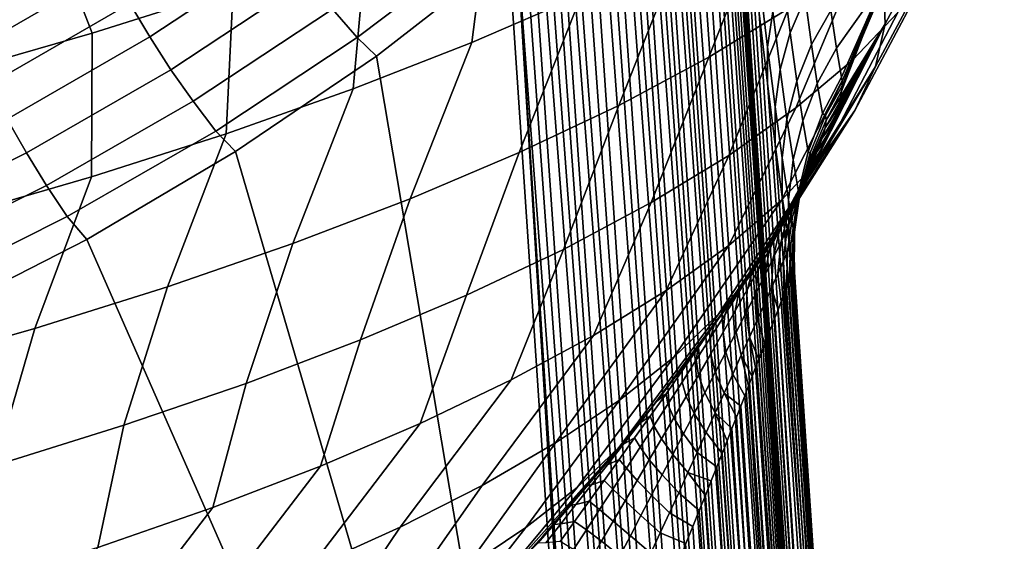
# Model space of a CAD drawing. Header units: metres. Extents: x -167 to 28, y -50 to 27.
# Tile 251 of 256: x 13.19 to 16.07, y -28 to -26.47. Entities that reach past the tile are written whole.
import ezdxf

# ---------------------------------------------------------------- set-up
doc = ezdxf.new("R2010")
doc.units = ezdxf.units.M
doc.layers.add('solid_12_065_011_XXX', color=7, linetype='CONTINUOUS')

msp = doc.modelspace()

# ---------------------------------------------------------------- linework, layer by layer
at = {"layer": 'solid_12_065_011_XXX'}
for points in [[(15.76862, -34.62114, 24.638075), (15.132041, -25.512735, 19.178734), (15.110887, -25.524092, 19.221479)], [(15.76862, -34.62114, 24.638075), (15.150914, -25.50643, 19.139622), (15.132041, -25.512735, 19.178734)], [(15.811175, -34.660656, 24.568075), (15.167639, -25.504606, 19.104105), (15.150914, -25.50643, 19.139622), (15.76862, -34.62114, 24.638075)], [(15.811175, -34.660656, 24.568075), (15.182451, -25.506691, 19.071905), (15.167639, -25.504606, 19.104105)], [(15.811175, -34.660656, 24.568075), (15.19562, -25.512077, 19.042507), (15.182451, -25.506691, 19.071905)], [(15.843708, -34.703026, 24.494465), (15.207425, -25.520452, 19.0154), (15.19562, -25.512077, 19.042507), (15.811175, -34.660656, 24.568075)], [(15.716669, -34.58506, 24.703432), (15.087415, -25.541065, 19.26774), (15.074807, -25.551805, 19.292137)], [(15.716669, -34.58506, 24.703432), (15.099435, -25.531828, 19.244179), (15.087415, -25.541065, 19.26774)], [(15.76862, -34.62114, 24.638075), (15.110887, -25.524092, 19.221479), (15.099435, -25.531828, 19.244179), (15.716669, -34.58506, 24.703432)], [(15.843708, -34.703026, 24.494465), (15.21809, -25.531708, 18.990187), (15.207425, -25.520452, 19.0154)], [(15.843708, -34.703026, 24.494465), (15.227815, -25.545893, 18.966412), (15.21809, -25.531708, 18.990187)], [(15.716669, -34.58506, 24.703432), (15.061595, -25.564148, 19.317396), (15.047771, -25.578096, 19.34347), (15.656085, -34.552952, 24.763189)], [(15.716669, -34.58506, 24.703432), (15.074807, -25.551805, 19.292137), (15.061595, -25.564148, 19.317396)], [(15.843708, -34.703026, 24.494465), (15.236731, -25.563257, 18.943752), (15.227815, -25.545893, 18.966412)], [(15.843708, -34.703026, 24.494465), (15.865739, -34.747635, 24.418325), (15.24488, -25.584099, 18.922016), (15.236731, -25.563257, 18.943752)], [(15.656085, -34.552952, 24.763189), (15.033291, -25.593763, 19.370424), (15.018137, -25.611183, 19.398237)], [(15.656085, -34.552952, 24.763189), (15.047771, -25.578096, 19.34347), (15.033291, -25.593763, 19.370424)], [(15.865739, -34.747635, 24.418325), (15.252229, -25.60878, 18.901197), (15.24488, -25.584099, 18.922016)], [(15.656085, -34.552952, 24.763189), (15.018137, -25.611183, 19.398237), (15.002284, -25.630449, 19.426929)], [(15.865739, -34.747635, 24.418325), (15.258687, -25.637667, 18.881439), (15.252229, -25.60878, 18.901197)], [(15.587759, -34.525284, 24.816465), (14.985713, -25.651676, 19.456524), (14.968398, -25.674891, 19.486992)], [(15.656085, -34.552952, 24.763189), (15.002284, -25.630449, 19.426929), (14.985713, -25.651676, 19.456524), (15.587759, -34.525284, 24.816465)], [(15.865739, -34.747635, 24.418325), (15.876794, -34.791565, 24.339434), (15.264125, -25.670933, 18.862932), (15.258687, -25.637667, 18.881439)], [(15.587759, -34.525284, 24.816465), (14.968398, -25.674891, 19.486992), (14.950261, -25.70023, 19.51841)], [(15.264125, -25.670933, 18.862932), (15.868206, -34.663334, 24.261826), (15.268394, -25.708504, 18.845884)], [(15.264125, -25.670933, 18.862932), (15.876794, -34.791565, 24.339434), (15.868206, -34.663334, 24.261826)], [(15.587759, -34.525284, 24.816465), (14.950261, -25.70023, 19.51841), (14.931301, -25.727707, 19.550703)], [(15.868206, -34.663334, 24.261826), (15.296667, -25.977848, 18.590425), (15.268394, -25.708504, 18.845884)], [(15.587759, -34.525284, 24.816465), (14.931301, -25.727707, 19.550703), (14.911455, -25.757545, 19.583973), (15.512696, -34.502464, 24.862476)], [(15.512696, -34.502464, 24.862476), (14.911455, -25.757545, 19.583973), (14.890733, -25.789766, 19.618134)], [(15.512696, -34.502464, 24.862476), (14.890733, -25.789766, 19.618134), (14.869024, -25.824562, 19.653273)], [(15.512696, -34.502464, 24.862476), (14.869024, -25.824562, 19.653273), (14.846299, -25.862003, 19.689341), (15.432, -34.484825, 24.900547)], [(15.432, -34.484825, 24.900547), (14.846299, -25.862003, 19.689341), (14.822501, -25.902266, 19.726357)], [(15.432, -34.484825, 24.900547), (14.822501, -25.902266, 19.726357), (14.797556, -25.945589, 19.764368)], [(15.712944, -26.364239, 16.351862), (15.717354, -26.486059, 15.928316), (15.951276, -26.049585, 15.759107), (15.949028, -25.921, 16.205151)], [(14.566925, -26.106857, 11.019735), (14.902847, -25.961948, 11.378556), (14.831859, -26.401573, 11.652948), (14.511371, -26.540796, 11.307248)], [(15.432, -34.484825, 24.900547), (14.797556, -25.945589, 19.764368), (14.780296, -25.976185, 19.790197)], [(15.621429, -25.968262, 12.817244), (15.435731, -26.441761, 12.9699), (15.202862, -26.583838, 12.577086), (15.388363, -26.114544, 12.409953)], [(13.250339, -26.116693, 9.734987), (13.675258, -25.987749, 10.000722), (13.815188, -26.383532, 10.381544), (13.403471, -26.513788, 10.105652)], [(15.432, -34.484825, 24.900547), (14.780296, -25.976185, 19.790197), (14.762444, -26.008308, 19.816492), (15.346858, -34.47263, 24.930117)], [(15.868206, -34.663334, 24.261826), (15.323844, -26.2274, 18.313658), (15.296667, -25.977848, 18.590425)], [(15.346858, -34.47263, 24.930117), (14.762444, -26.008308, 19.816492), (14.74398, -26.042019, 19.843239)], [(15.75426, -26.453781, 14.443744), (15.621868, -26.592199, 14.020888), (15.80759, -26.155529, 13.802622), (15.944585, -26.012911, 14.238062)], [(15.346858, -34.47263, 24.930117), (14.74398, -26.042019, 19.843239), (14.724952, -26.077278, 19.870344)], [(15.717354, -26.486059, 15.928316), (15.689532, -26.611292, 15.50666), (15.919416, -26.181728, 15.31524), (15.951276, -26.049585, 15.759107)], [(15.346858, -34.47263, 24.930117), (14.724952, -26.077278, 19.870344), (14.705283, -26.114241, 19.897863)], [(12.805479, -26.239025, 9.500612), (13.250339, -26.116693, 9.734987), (13.403471, -26.513788, 10.105652), (12.970805, -26.637703, 9.860621)], [(14.203712, -26.247641, 10.686793), (14.566925, -26.106857, 11.019735), (14.511371, -26.540796, 11.307248), (14.164942, -26.676168, 10.985899)], [(15.346858, -34.47263, 24.930117), (14.705283, -26.114241, 19.897863), (14.684902, -26.153063, 19.925842), (15.258522, -34.466057, 24.950752)], [(15.388363, -26.114544, 12.409953), (15.202862, -26.583838, 12.577086), (14.940311, -26.724201, 12.202813), (15.124707, -26.259237, 12.021168)], [(13.571667, -26.524693, 20.314741), (13.967246, -26.263317, 20.139021), (13.904017, -26.168894, 20.146435), (13.51348, -26.426937, 20.319914)], [(15.258522, -34.466057, 24.950752), (14.684902, -26.153063, 19.925842), (14.663843, -26.193745, 19.954193)], [(15.621868, -26.592199, 14.020888), (15.457173, -26.731205, 13.609734), (15.637668, -26.298737, 13.379144), (15.80759, -26.155529, 13.802622)], [(14.177114, -26.526344, 20.188852), (14.566778, -26.231318, 19.988241), (14.534996, -26.200117, 19.976511), (14.104686, -26.443209, 20.160368)], [(15.258522, -34.466057, 24.950752), (14.663843, -26.193745, 19.954193), (14.642138, -26.236294, 19.982841)], [(15.689532, -26.611292, 15.50666), (15.629633, -26.739256, 15.089181), (15.853624, -26.316708, 14.875983), (15.919416, -26.181728, 15.31524)], [(13.053866, -26.56179, 20.491467), (13.459636, -26.3281, 20.337257), (13.410831, -26.229465, 20.36655), (13.009286, -26.460722, 20.519154)], [(14.566778, -26.231318, 19.988241), (14.177114, -26.526344, 20.188852), (14.233123, -26.580612, 20.215141), (14.619805, -26.280733, 20.011724)], [(15.868206, -34.663334, 24.261826), (15.349711, -26.455132, 18.017435), (15.323844, -26.2274, 18.313658)], [(13.815188, -26.383532, 10.381544), (14.203712, -26.247641, 10.686793), (14.164942, -26.676168, 10.985899), (13.794408, -26.806976, 10.690604)], [(14.642138, -26.236294, 19.982841), (14.619805, -26.280733, 20.011724), (14.907345, -30.567869, 22.604013)], [(14.642138, -26.236294, 19.982841), (14.907345, -30.567869, 22.604013), (15.167904, -34.459415, 24.958643)], [(15.258522, -34.466057, 24.950752), (14.642138, -26.236294, 19.982841), (15.167904, -34.459415, 24.958643)], [(15.124707, -26.259237, 12.021168), (14.940311, -26.724201, 12.202813), (14.649489, -26.862101, 11.849088), (14.831859, -26.401573, 11.652948)], [(15.389776, -26.449974, 17.580059), (15.366736, -26.256683, 17.876915), (15.350834, -26.356226, 17.946066), (15.374499, -26.5546, 17.641336)], [(15.483917, -26.409546, 17.169704), (15.463522, -26.248554, 17.465336), (15.419699, -26.347258, 17.520992), (15.440574, -26.512499, 17.217846)], [(15.559436, -26.447399, 16.820463), (15.575938, -26.556973, 16.512119), (15.712944, -26.364239, 16.351862), (15.676329, -26.24649, 16.775002)], [(13.63344, -26.6201, 20.321808), (14.034426, -26.355152, 20.143686), (13.967246, -26.263317, 20.139021), (13.571667, -26.524693, 20.314741)], [(14.907345, -30.567869, 22.604013), (14.619805, -26.280733, 20.011724), (14.233123, -26.580612, 20.215141)], [(15.457173, -26.731205, 13.609734), (15.261079, -26.870031, 13.212534), (15.435731, -26.441761, 12.9699), (15.637668, -26.298737, 13.379144)], [(15.483917, -26.409546, 17.169704), (15.502676, -26.547005, 16.86232), (15.559436, -26.447399, 16.820463), (15.541162, -26.313637, 17.120493)], [(15.629633, -26.739256, 15.089181), (15.537978, -26.869257, 14.678145), (15.75426, -26.453781, 14.443744), (15.853624, -26.316708, 14.875983)], [(13.459636, -26.3281, 20.337257), (13.053866, -26.56179, 20.491467), (13.102966, -26.663359, 20.475925), (13.51348, -26.426937, 20.319914)], [(13.698, -26.711924, 20.341021), (14.104686, -26.443209, 20.160368), (14.034426, -26.355152, 20.143686), (13.63344, -26.6201, 20.321808)], [(15.374499, -26.5546, 17.641336), (15.350834, -26.356226, 17.946066), (15.349711, -26.455132, 18.017435), (15.37407, -26.659229, 17.703867)], [(15.440574, -26.512499, 17.217846), (15.419699, -26.347258, 17.520992), (15.389776, -26.449974, 17.580059), (15.411224, -26.619537, 17.268915)], [(15.575938, -26.556973, 16.512119), (15.590566, -26.64189, 16.19792), (15.712944, -26.364239, 16.351862)], [(15.590631, -26.682402, 16.054613), (15.587916, -26.698702, 16.009176), (15.717354, -26.486059, 15.928316), (15.712944, -26.364239, 16.351862)], [(15.590566, -26.64189, 16.19792), (15.591973, -26.653986, 16.149), (15.712944, -26.364239, 16.351862)], [(15.59199, -26.667496, 16.101217), (15.590631, -26.682402, 16.054613), (15.712944, -26.364239, 16.351862)], [(15.591973, -26.653986, 16.149), (15.59199, -26.667496, 16.101217), (15.712944, -26.364239, 16.351862)], [(13.403471, -26.513788, 10.105652), (13.815188, -26.383532, 10.381544), (13.794408, -26.806976, 10.690604), (13.401734, -26.93252, 10.422929)], [(14.831859, -26.401573, 11.652948), (14.649489, -26.862101, 11.849088), (14.331956, -26.996796, 11.517809), (14.511371, -26.540796, 11.307248)], [(13.155949, -26.764112, 20.472731), (13.571667, -26.524693, 20.314741), (13.51348, -26.426937, 20.319914), (13.102966, -26.663359, 20.475925)], [(15.502676, -26.547005, 16.86232), (15.483917, -26.409546, 17.169704), (15.440574, -26.512499, 17.217846), (15.45977, -26.653614, 16.902624)], [(13.764509, -26.798971, 20.372135), (14.177114, -26.526344, 20.188852), (14.104686, -26.443209, 20.160368), (13.698, -26.711924, 20.341021)], [(15.034658, -27.007923, 12.831464), (15.202862, -26.583838, 12.577086), (15.435731, -26.441761, 12.9699), (15.261079, -26.870031, 13.212534)], [(16.056339, -36.195518, 21.692503), (15.37407, -26.659229, 17.703867), (15.349711, -26.455132, 18.017435), (15.868206, -34.663334, 24.261826)], [(15.411224, -26.619537, 17.268915), (15.389776, -26.449974, 17.580059), (15.374499, -26.5546, 17.641336), (15.396531, -26.728617, 17.321947)], [(15.537978, -26.869257, 14.678145), (15.415067, -27.000591, 14.275784), (15.621868, -26.592199, 14.020888), (15.75426, -26.453781, 14.443744)], [(15.502676, -26.547005, 16.86232), (15.519683, -26.660093, 16.545059), (15.575938, -26.556973, 16.512119), (15.559436, -26.447399, 16.820463)], [(15.504645, -26.906736, 15.653112), (15.689532, -26.611292, 15.50666), (15.717354, -26.486059, 15.928316)], [(15.519135, -26.878073, 15.688219), (15.504645, -26.906736, 15.653112), (15.717354, -26.486059, 15.928316)], [(15.532277, -26.850868, 15.724285), (15.519135, -26.878073, 15.688219), (15.717354, -26.486059, 15.928316)], [(15.544088, -26.825098, 15.761427), (15.532277, -26.850868, 15.724285), (15.717354, -26.486059, 15.928316)], [(15.554587, -26.80072, 15.799743), (15.544088, -26.825098, 15.761427), (15.717354, -26.486059, 15.928316)], [(15.563803, -26.777689, 15.839231), (15.554587, -26.80072, 15.799743), (15.717354, -26.486059, 15.928316)], [(15.571782, -26.755915, 15.879927), (15.563803, -26.777689, 15.839231), (15.717354, -26.486059, 15.928316)], [(15.578478, -26.735472, 15.921818), (15.571782, -26.755915, 15.879927), (15.717354, -26.486059, 15.928316)], [(15.583859, -26.716398, 15.964906), (15.578478, -26.735472, 15.921818), (15.717354, -26.486059, 15.928316)], [(15.587916, -26.698702, 16.009176), (15.583859, -26.716398, 15.964906), (15.717354, -26.486059, 15.928316)], [(12.970805, -26.637703, 9.860621), (13.403471, -26.513788, 10.105652), (13.401734, -26.93252, 10.422929), (12.989001, -27.052139, 10.184292)], [(15.45977, -26.653614, 16.902624), (15.440574, -26.512499, 17.217846), (15.411224, -26.619537, 17.268915), (15.430951, -26.764336, 16.945385)], [(13.212127, -26.862743, 20.481924), (13.63344, -26.6201, 20.321808), (13.571667, -26.524693, 20.314741), (13.155949, -26.764112, 20.472731)], [(13.764509, -26.798971, 20.372135), (13.821692, -26.859163, 20.40202), (14.233123, -26.580612, 20.215141), (14.177114, -26.526344, 20.188852)], [(14.511371, -26.540796, 11.307248), (14.331956, -26.996796, 11.517809), (13.989415, -27.127562, 11.210755), (14.164942, -26.676168, 10.985899)], [(15.519683, -26.660093, 16.545059), (15.502676, -26.547005, 16.86232), (15.45977, -26.653614, 16.902624), (15.477172, -26.769739, 16.577255)], [(15.396531, -26.728617, 17.321947), (15.374499, -26.5546, 17.641336), (15.37407, -26.659229, 17.703867), (15.396744, -26.83819, 17.37517)], [(15.519683, -26.660093, 16.545059), (15.534835, -26.748117, 16.21986), (15.590566, -26.64189, 16.19792), (15.575938, -26.556973, 16.512119)], [(14.907345, -30.567869, 22.604013), (14.233123, -26.580612, 20.215141), (13.821692, -26.859163, 20.40202)], [(14.779154, -27.144123, 12.468613), (14.940311, -26.724201, 12.202813), (15.202862, -26.583838, 12.577086), (15.034658, -27.007923, 12.831464)], [(15.415067, -27.000591, 14.275784), (15.261565, -27.132544, 13.884277), (15.457173, -26.731205, 13.609734), (15.621868, -26.592199, 14.020888)], [(13.270772, -26.957973, 20.503386), (13.698, -26.711924, 20.341021), (13.63344, -26.6201, 20.321808), (13.212127, -26.862743, 20.481924)], [(15.430951, -26.764336, 16.945385), (15.411224, -26.619537, 17.268915), (15.396531, -26.728617, 17.321947), (15.416796, -26.877211, 16.989849)], [(15.404567, -27.082924, 15.486641), (15.402283, -27.086653, 15.483825), (15.629633, -26.739256, 15.089181), (15.689532, -26.611292, 15.50666)], [(15.409826, -27.074299, 15.493239), (15.404567, -27.082924, 15.486641), (15.689532, -26.611292, 15.50666)], [(15.431962, -27.03739, 15.523034), (15.409826, -27.074299, 15.493239), (15.689532, -26.611292, 15.50666)], [(15.452456, -27.00222, 15.553956), (15.431962, -27.03739, 15.523034), (15.689532, -26.611292, 15.50666)], [(15.471362, -26.968752, 15.585959), (15.452456, -27.00222, 15.553956), (15.689532, -26.611292, 15.50666)], [(15.488742, -26.936939, 15.619022), (15.471362, -26.968752, 15.585959), (15.689532, -26.611292, 15.50666)], [(15.504645, -26.906736, 15.653112), (15.488742, -26.936939, 15.619022), (15.689532, -26.611292, 15.50666)], [(16.056339, -36.195518, 21.692503), (15.396744, -26.83819, 17.37517), (15.37407, -26.659229, 17.703867)], [(15.477172, -26.769739, 16.577255), (15.45977, -26.653614, 16.902624), (15.430951, -26.764336, 16.945385), (15.448835, -26.883486, 16.611443)], [(15.534835, -26.748117, 16.21986), (15.519683, -26.660093, 16.545059), (15.477172, -26.769739, 16.577255), (15.492672, -26.860163, 16.243723)], [(15.534835, -26.748117, 16.21986), (15.543088, -26.753294, 16.139679), (15.591973, -26.653986, 16.149), (15.590566, -26.64189, 16.19792)], [(15.543088, -26.753294, 16.139679), (15.59199, -26.667496, 16.101217), (15.591973, -26.653986, 16.149)], [(14.164942, -26.676168, 10.985899), (13.989415, -27.127562, 11.210755), (13.623706, -27.253696, 10.929575), (13.794408, -26.806976, 10.690604)], [(15.543088, -26.753294, 16.139679), (15.545795, -26.76742, 16.059866), (15.590631, -26.682402, 16.054613), (15.59199, -26.667496, 16.101217)], [(15.545795, -26.76742, 16.059866), (15.587916, -26.698702, 16.009176), (15.590631, -26.682402, 16.054613)], [(13.331123, -27.048569, 20.53684), (13.764509, -26.798971, 20.372135), (13.698, -26.711924, 20.341021), (13.270772, -26.957973, 20.503386)], [(15.545795, -26.76742, 16.059866), (15.542959, -26.789646, 15.981502), (15.583859, -26.716398, 15.964906), (15.587916, -26.698702, 16.009176)], [(15.542959, -26.789646, 15.981502), (15.578478, -26.735472, 15.921818), (15.583859, -26.716398, 15.964906)], [(14.495963, -27.277884, 12.125969), (14.649489, -26.862101, 11.849088), (14.940311, -26.724201, 12.202813), (14.779154, -27.144123, 12.468613)], [(15.261565, -27.132544, 13.884277), (15.078307, -27.2644, 13.505752), (15.261079, -26.870031, 13.212534), (15.457173, -26.731205, 13.609734)], [(15.230984, -27.333668, 14.703518), (15.537978, -26.869257, 14.678145), (15.629633, -26.739256, 15.089181), (15.331466, -27.209606, 15.09024)], [(15.381972, -27.119411, 15.460063), (15.331466, -27.209606, 15.09024), (15.629633, -26.739256, 15.089181), (15.402283, -27.086653, 15.483825)], [(15.396531, -26.728617, 17.321947), (15.396744, -26.83819, 17.37517), (15.417573, -26.990776, 17.033716), (15.416796, -26.877211, 16.989849)], [(15.543088, -26.753294, 16.139679), (15.534835, -26.748117, 16.21986), (15.492672, -26.860163, 16.243723), (15.498785, -26.86269, 16.17189)], [(15.542959, -26.789646, 15.981502), (15.534159, -26.820246, 15.906041), (15.571782, -26.755915, 15.879927), (15.578478, -26.735472, 15.921818)], [(12.772605, -27.082548, 20.622942), (13.212127, -26.862743, 20.481924), (13.155949, -26.764112, 20.472731), (12.722183, -26.981037, 20.611902)], [(15.448835, -26.883486, 16.611443), (15.430951, -26.764336, 16.945385), (15.416796, -26.877211, 16.989849), (15.435168, -26.999475, 16.647068)], [(15.492672, -26.860163, 16.243723), (15.477172, -26.769739, 16.577255), (15.448835, -26.883486, 16.611443), (15.464767, -26.976255, 16.269129)], [(15.542959, -26.789646, 15.981502), (15.545795, -26.76742, 16.059866), (15.500379, -26.873358, 16.100883), (15.497332, -26.891504, 16.031616)], [(15.545795, -26.76742, 16.059866), (15.543088, -26.753294, 16.139679), (15.498785, -26.86269, 16.17189), (15.500379, -26.873358, 16.100883)], [(15.534159, -26.820246, 15.906041), (15.519288, -26.858774, 15.835094), (15.554587, -26.80072, 15.799743), (15.563803, -26.777689, 15.839231)], [(15.534159, -26.820246, 15.906041), (15.563803, -26.777689, 15.839231), (15.571782, -26.755915, 15.879927)], [(13.331123, -27.048569, 20.53684), (13.387696, -27.11525, 20.570753), (13.821692, -26.859163, 20.40202), (13.764509, -26.798971, 20.372135)], [(15.534159, -26.820246, 15.906041), (15.542959, -26.789646, 15.981502), (15.497332, -26.891504, 16.031616), (15.489309, -26.917412, 15.965319)], [(15.519288, -26.858774, 15.835094), (15.544088, -26.825098, 15.761427), (15.554587, -26.80072, 15.799743)], [(13.794408, -26.806976, 10.690604), (13.623706, -27.253696, 10.929575), (13.236793, -27.374527, 10.675777), (13.401734, -26.93252, 10.422929)], [(15.519288, -26.858774, 15.835094), (15.534159, -26.820246, 15.906041), (15.489309, -26.917412, 15.965319), (15.476235, -26.950748, 15.903322)], [(15.519288, -26.858774, 15.835094), (15.498557, -26.904642, 15.770301), (15.532277, -26.850868, 15.724285), (15.544088, -26.825098, 15.761427)], [(12.82515, -27.180828, 20.646362), (13.270772, -26.957973, 20.503386), (13.212127, -26.862743, 20.481924), (12.772605, -27.082548, 20.622942)], [(14.907345, -30.567869, 22.604013), (13.821692, -26.859163, 20.40202), (13.387696, -27.11525, 20.570753)], [(14.186639, -27.408474, 11.805408), (14.331956, -26.996796, 11.517809), (14.649489, -26.862101, 11.849088), (14.495963, -27.277884, 12.125969)], [(16.056339, -36.195518, 21.692503), (15.417573, -26.990776, 17.033716), (15.396744, -26.83819, 17.37517)], [(15.498557, -26.904642, 15.770301), (15.519288, -26.858774, 15.835094), (15.476235, -26.950748, 15.903322), (15.458282, -26.991051, 15.846973)], [(15.498785, -26.86269, 16.17189), (15.492672, -26.860163, 16.243723), (15.464767, -26.976255, 16.269129), (15.46874, -26.976484, 16.205288)], [(15.500379, -26.873358, 16.100883), (15.498785, -26.86269, 16.17189), (15.46874, -26.976484, 16.205288), (15.469149, -26.983997, 16.142727)], [(15.472486, -26.956802, 15.712808), (15.519135, -26.878073, 15.688219), (15.532277, -26.850868, 15.724285), (15.498557, -26.904642, 15.770301)], [(15.078307, -27.2644, 13.505752), (14.866285, -27.395445, 13.142262), (15.034658, -27.007923, 12.831464), (15.261079, -26.870031, 13.212534)], [(15.101022, -27.458691, 14.325997), (15.415067, -27.000591, 14.275784), (15.537978, -26.869257, 14.678145), (15.230984, -27.333668, 14.703518)], [(15.416796, -26.877211, 16.989849), (15.417573, -26.990776, 17.033716), (15.436412, -27.115988, 16.682081), (15.435168, -26.999475, 16.647068)], [(15.435168, -26.999475, 16.647068), (15.451536, -27.094664, 16.295698), (15.464767, -26.976255, 16.269129), (15.448835, -26.883486, 16.611443)], [(15.489309, -26.917412, 15.965319), (15.497332, -26.891504, 16.031616), (15.46581, -26.998346, 16.082203), (15.458478, -27.019821, 16.024715)], [(15.497332, -26.891504, 16.031616), (15.500379, -26.873358, 16.100883), (15.469149, -26.983997, 16.142727), (15.46581, -26.998346, 16.082203)], [(15.472486, -26.956802, 15.712808), (15.504645, -26.906736, 15.653112), (15.519135, -26.878073, 15.688219)], [(15.472486, -26.956802, 15.712808), (15.498557, -26.904642, 15.770301), (15.458282, -26.991051, 15.846973), (15.435871, -27.037451, 15.797198)], [(15.472486, -26.956802, 15.712808), (15.441854, -27.013927, 15.663376), (15.488742, -26.936939, 15.619022), (15.504645, -26.906736, 15.653112)], [(15.476235, -26.950748, 15.903322), (15.489309, -26.917412, 15.965319), (15.458478, -27.019821, 16.024715), (15.44711, -27.048201, 15.97131)], [(13.401734, -26.93252, 10.422929), (13.236793, -27.374527, 10.675777), (12.83075, -27.489399, 10.450724), (12.989001, -27.052139, 10.184292)], [(15.441854, -27.013927, 15.663376), (15.471362, -26.968752, 15.585959), (15.488742, -26.936939, 15.619022)], [(12.879137, -27.274605, 20.681858), (13.331123, -27.048569, 20.53684), (13.270772, -26.957973, 20.503386), (12.82515, -27.180828, 20.646362)], [(15.441854, -27.013927, 15.663376), (15.407566, -27.074808, 15.622416), (15.452456, -27.00222, 15.553956), (15.471362, -26.968752, 15.585959)], [(15.441854, -27.013927, 15.663376), (15.472486, -26.956802, 15.712808), (15.435871, -27.037451, 15.797198), (15.409631, -27.088823, 15.754596)], [(15.458282, -26.991051, 15.846973), (15.476235, -26.950748, 15.903322), (15.44711, -27.048201, 15.97131), (15.431837, -27.083155, 15.923034)], [(15.46874, -26.976484, 16.205288), (15.464767, -26.976255, 16.269129), (15.451536, -27.094664, 16.295698), (15.453363, -27.09354, 16.239536)], [(15.469149, -26.983997, 16.142727), (15.46874, -26.976484, 16.205288), (15.453363, -27.09354, 16.239536), (15.452529, -27.098219, 16.184967)], [(13.852877, -27.535177, 11.508688), (13.989415, -27.127562, 11.210755), (14.331956, -26.996796, 11.517809), (14.186639, -27.408474, 11.805408)], [(14.942287, -27.583992, 13.959738), (15.261565, -27.132544, 13.884277), (15.415067, -27.000591, 14.275784), (15.101022, -27.458691, 14.325997)], [(15.407566, -27.074808, 15.622416), (15.431962, -27.03739, 15.523034), (15.452456, -27.00222, 15.553956)], [(15.435871, -27.037451, 15.797198), (15.458282, -26.991051, 15.846973), (15.431837, -27.083155, 15.923034), (15.41298, -27.123991, 15.880588)], [(16.056339, -36.195518, 21.692503), (15.436412, -27.115988, 16.682081), (15.417573, -26.990776, 17.033716)], [(15.451536, -27.094664, 16.295698), (15.435168, -26.999475, 16.647068), (15.436412, -27.115988, 16.682081), (15.453141, -27.21315, 16.322924)], [(15.458478, -27.019821, 16.024715), (15.46581, -26.998346, 16.082203), (15.448823, -27.109076, 16.132732), (15.442089, -27.126406, 16.083593)], [(15.46581, -26.998346, 16.082203), (15.469149, -26.983997, 16.142727), (15.452529, -27.098219, 16.184967), (15.448823, -27.109076, 16.132732)], [(14.866285, -27.395445, 13.142262), (14.626652, -27.524967, 12.795778), (14.779154, -27.144123, 12.468613), (15.034658, -27.007923, 12.831464)], [(15.407566, -27.074808, 15.622416), (15.441854, -27.013927, 15.663376), (15.409631, -27.088823, 15.754596), (15.38029, -27.144119, 15.719473)], [(15.44711, -27.048201, 15.97131), (15.458478, -27.019821, 16.024715), (15.442089, -27.126406, 16.083593), (15.432318, -27.150103, 16.038311)], [(12.879137, -27.274605, 20.681858), (12.933352, -27.347935, 20.719927), (13.387696, -27.11525, 20.570753), (13.331123, -27.048569, 20.53684)], [(15.407566, -27.074808, 15.622416), (15.370461, -27.138294, 15.589663), (15.409826, -27.074299, 15.493239), (15.431962, -27.03739, 15.523034)], [(15.409631, -27.088823, 15.754596), (15.435871, -27.037451, 15.797198), (15.41298, -27.123991, 15.880588), (15.391017, -27.169792, 15.844407)], [(15.431837, -27.083155, 15.923034), (15.44711, -27.048201, 15.97131), (15.432318, -27.150103, 16.038311), (15.419598, -27.179962, 15.997631)], [(15.359741, -27.153038, 15.457253), (15.404567, -27.082924, 15.486641), (15.370461, -27.138294, 15.589663), (15.33137, -27.203323, 15.564715)], [(15.370461, -27.138294, 15.589663), (15.407566, -27.074808, 15.622416), (15.38029, -27.144119, 15.719473), (15.348527, -27.202324, 15.691579)], [(15.359741, -27.153038, 15.457253), (15.402283, -27.086653, 15.483825), (15.404567, -27.082924, 15.486641)], [(15.359741, -27.153038, 15.457253), (15.381972, -27.119411, 15.460063), (15.402283, -27.086653, 15.483825)], [(15.38029, -27.144119, 15.719473), (15.409631, -27.088823, 15.754596), (15.391017, -27.169792, 15.844407), (15.366491, -27.219683, 15.814698)], [(15.370461, -27.138294, 15.589663), (15.404567, -27.082924, 15.486641), (15.409826, -27.074299, 15.493239)], [(15.41298, -27.123991, 15.880588), (15.431837, -27.083155, 15.923034), (15.419598, -27.179962, 15.997631), (15.40415, -27.215479, 15.962029)], [(15.453363, -27.09354, 16.239536), (15.451893, -27.211109, 16.243319), (15.449471, -27.215021, 16.208025), (15.452529, -27.098219, 16.184967)], [(15.451536, -27.094664, 16.295698), (15.453154, -27.210436, 16.281685), (15.451893, -27.211109, 16.243319), (15.453363, -27.09354, 16.239536)], [(14.907345, -30.567869, 22.604013), (13.387696, -27.11525, 20.570753), (12.933352, -27.347935, 20.719927), (13.58119, -30.701698, 22.740084)], [(15.381972, -27.119411, 15.460063), (15.360386, -27.153486, 15.437196), (15.331466, -27.209606, 15.09024)], [(15.359741, -27.153038, 15.457253), (15.360386, -27.153486, 15.437196), (15.381972, -27.119411, 15.460063)], [(16.056339, -36.195518, 21.692503), (15.453141, -27.21315, 16.322924), (15.436412, -27.115988, 16.682081)], [(15.442089, -27.126406, 16.083593), (15.448823, -27.109076, 16.132732), (15.446007, -27.221951, 16.175776), (15.44159, -27.231594, 16.146355)], [(15.452529, -27.098219, 16.184967), (15.449471, -27.215021, 16.208025), (15.446007, -27.221951, 16.175776), (15.448823, -27.109076, 16.132732)], [(15.451536, -27.094664, 16.295698), (15.453141, -27.21315, 16.322924), (15.453154, -27.210436, 16.281685)], [(13.496504, -27.657299, 11.237433), (13.623706, -27.253696, 10.929575), (13.989415, -27.127562, 11.210755), (13.852877, -27.535177, 11.508688)], [(14.626652, -27.524967, 12.795778), (14.360705, -27.652264, 12.468182), (14.495963, -27.277884, 12.125969), (14.779154, -27.144123, 12.468613)], [(14.755648, -27.708889, 13.606738), (15.078307, -27.2644, 13.505752), (15.261565, -27.132544, 13.884277), (14.942287, -27.583992, 13.959738)], [(15.33137, -27.203323, 15.564715), (15.370461, -27.138294, 15.589663), (15.348527, -27.202324, 15.691579), (15.315014, -27.262478, 15.670556)], [(15.348527, -27.202324, 15.691579), (15.38029, -27.144119, 15.719473), (15.366491, -27.219683, 15.814698), (15.339921, -27.272778, 15.791229)], [(15.391017, -27.169792, 15.844407), (15.41298, -27.123991, 15.880588), (15.40415, -27.215479, 15.962029), (15.386297, -27.255943, 15.931776)], [(15.419598, -27.179962, 15.997631), (15.432318, -27.150103, 16.038311), (15.430083, -27.258503, 16.094749), (15.422916, -27.275959, 16.071854)], [(15.442089, -27.126406, 16.083593), (15.436282, -27.243769, 16.119457), (15.430083, -27.258503, 16.094749), (15.432318, -27.150103, 16.038311)], [(15.442089, -27.126406, 16.083593), (15.44159, -27.231594, 16.146355), (15.436282, -27.243769, 16.119457)], [(15.313588, -27.22331, 15.436255), (15.359741, -27.153038, 15.457253), (15.33137, -27.203323, 15.564715), (15.290981, -27.269146, 15.54701)], [(15.359741, -27.153038, 15.457253), (15.313588, -27.22331, 15.436255), (15.332907, -27.195889, 15.411127), (15.360386, -27.153486, 15.437196)], [(15.360386, -27.153486, 15.437196), (15.332907, -27.195889, 15.411127), (15.331466, -27.209606, 15.09024)], [(15.366491, -27.219683, 15.814698), (15.391017, -27.169792, 15.844407), (15.386297, -27.255943, 15.931776), (15.3664, -27.300653, 15.906981)], [(15.290981, -27.269146, 15.54701), (15.33137, -27.203323, 15.564715), (15.315014, -27.262478, 15.670556), (15.280309, -27.323889, 15.65591)], [(15.332907, -27.195889, 15.411127), (15.303471, -27.240232, 15.386462), (15.331466, -27.209606, 15.09024)], [(15.313588, -27.22331, 15.436255), (15.303471, -27.240232, 15.386462), (15.332907, -27.195889, 15.411127)], [(15.315014, -27.262478, 15.670556), (15.348527, -27.202324, 15.691579), (15.339921, -27.272778, 15.791229), (15.311817, -27.328232, 15.773685)], [(15.40415, -27.215479, 15.962029), (15.419598, -27.179962, 15.997631), (15.422916, -27.275959, 16.071854), (15.414634, -27.296534, 16.050486)], [(14.941812, -27.721294, 14.90131), (15.230984, -27.333668, 14.703518), (15.331466, -27.209606, 15.09024), (15.03796, -27.603842, 15.262383)], [(15.080503, -27.549185, 15.273419), (15.03796, -27.603842, 15.262383), (15.331466, -27.209606, 15.09024)], [(15.123638, -27.492523, 15.287427), (15.080503, -27.549185, 15.273419), (15.331466, -27.209606, 15.09024)], [(15.149284, -27.458204, 15.297267), (15.123638, -27.492523, 15.287427), (15.331466, -27.209606, 15.09024)], [(15.164295, -27.437885, 15.303568), (15.149284, -27.458204, 15.297267), (15.331466, -27.209606, 15.09024)], [(15.202497, -27.38537, 15.321694), (15.164295, -27.437885, 15.303568), (15.331466, -27.209606, 15.09024)], [(15.238364, -27.334932, 15.341654), (15.202497, -27.38537, 15.321694), (15.331466, -27.209606, 15.09024)], [(15.271989, -27.286568, 15.363268), (15.238364, -27.334932, 15.341654), (15.331466, -27.209606, 15.09024)], [(15.266603, -27.293409, 15.422514), (15.313588, -27.22331, 15.436255), (15.290981, -27.269146, 15.54701), (15.249786, -27.335264, 15.535837)], [(15.266603, -27.293409, 15.422514), (15.303471, -27.240232, 15.386462), (15.313588, -27.22331, 15.436255)], [(15.303471, -27.240232, 15.386462), (15.271989, -27.286568, 15.363268), (15.331466, -27.209606, 15.09024)], [(15.339921, -27.272778, 15.791229), (15.366491, -27.219683, 15.814698), (15.3664, -27.300653, 15.906981), (15.34481, -27.34886, 15.887431)], [(15.386297, -27.255943, 15.931776), (15.40415, -27.215479, 15.962029), (15.414634, -27.296534, 16.050486), (15.405054, -27.320658, 16.03054)], [(16.03289, -36.466373, 21.540293), (15.436282, -27.243769, 16.119457), (15.44159, -27.231594, 16.146355), (16.054525, -36.420002, 21.615484)], [(16.054525, -36.420002, 21.615484), (15.44159, -27.231594, 16.146355), (15.446007, -27.221951, 16.175776)], [(16.054525, -36.420002, 21.615484), (15.446007, -27.221951, 16.175776), (15.449471, -27.215021, 16.208025)], [(16.054525, -36.420002, 21.615484), (15.449471, -27.215021, 16.208025), (15.451893, -27.211109, 16.243319), (16.065329, -36.373154, 21.692692)], [(15.451893, -27.211109, 16.243319), (15.453154, -27.210436, 16.281685), (16.056339, -36.195518, 21.692503), (16.065329, -36.373154, 21.692692)], [(15.453154, -27.210436, 16.281685), (15.453141, -27.21315, 16.322924), (16.056339, -36.195518, 21.692503)], [(13.119473, -27.77417, 10.993132), (13.236793, -27.374527, 10.675777), (13.623706, -27.253696, 10.929575), (13.496504, -27.657299, 11.237433)], [(14.54212, -27.832703, 13.268924), (14.866285, -27.395445, 13.142262), (15.078307, -27.2644, 13.505752), (14.755648, -27.708889, 13.606738)], [(15.266603, -27.293409, 15.422514), (15.271989, -27.286568, 15.363268), (15.303471, -27.240232, 15.386462)], [(15.280309, -27.323889, 15.65591), (15.315014, -27.262478, 15.670556), (15.311817, -27.328232, 15.773685), (15.282603, -27.385406, 15.761645)], [(15.3664, -27.300653, 15.906981), (15.386297, -27.255943, 15.931776), (15.393934, -27.348883, 16.012001), (15.381033, -27.381966, 15.995141)], [(15.386297, -27.255943, 15.931776), (15.405054, -27.320658, 16.03054), (15.393934, -27.348883, 16.012001)], [(16.03289, -36.466373, 21.540293), (15.422916, -27.275959, 16.071854), (15.430083, -27.258503, 16.094749)], [(16.03289, -36.466373, 21.540293), (15.430083, -27.258503, 16.094749), (15.436282, -27.243769, 16.119457)], [(14.360705, -27.652264, 12.468182), (14.069891, -27.776644, 12.161249), (14.186639, -27.408474, 11.805408), (14.495963, -27.277884, 12.125969)], [(15.219268, -27.362843, 15.41521), (15.266603, -27.293409, 15.422514), (15.249786, -27.335264, 15.535837), (15.2082, -27.401196, 15.530469)], [(15.266603, -27.293409, 15.422514), (15.219268, -27.362843, 15.41521), (15.238364, -27.334932, 15.341654), (15.271989, -27.286568, 15.363268)], [(15.249786, -27.335264, 15.535837), (15.290981, -27.269146, 15.54701), (15.280309, -27.323889, 15.65591), (15.244813, -27.386066, 15.647026)], [(15.311817, -27.328232, 15.773685), (15.339921, -27.272778, 15.791229), (15.34481, -27.34886, 15.887431), (15.321878, -27.399832, 15.87286)], [(16.03289, -36.466373, 21.540293), (15.414634, -27.296534, 16.050486), (15.422916, -27.275959, 16.071854)], [(15.34481, -27.34886, 15.887431), (15.3664, -27.300653, 15.906981), (15.381033, -27.381966, 15.995141), (15.36612, -27.42046, 15.980323)], [(16.000738, -36.511585, 21.46822), (15.393934, -27.348883, 16.012001), (15.405054, -27.320658, 16.03054)], [(16.03289, -36.466373, 21.540293), (16.000738, -36.511585, 21.46822), (15.405054, -27.320658, 16.03054), (15.414634, -27.296534, 16.050486)], [(13.58119, -30.701698, 22.740084), (12.933352, -27.347935, 20.719927), (12.460878, -27.556435, 20.848318)], [(14.819099, -27.83843, 14.548009), (15.101022, -27.458691, 14.325997), (15.230984, -27.333668, 14.703518), (14.941812, -27.721294, 14.90131)], [(15.171938, -27.431347, 15.41363), (15.202497, -27.38537, 15.321694), (15.238364, -27.334932, 15.341654), (15.219268, -27.362843, 15.41521)], [(15.2082, -27.401196, 15.530469), (15.249786, -27.335264, 15.535837), (15.244813, -27.386066, 15.647026), (15.208871, -27.448538, 15.643283)], [(15.244813, -27.386066, 15.647026), (15.280309, -27.323889, 15.65591), (15.282603, -27.385406, 15.761645), (15.252594, -27.443821, 15.754601)], [(15.282603, -27.385406, 15.761645), (15.311817, -27.328232, 15.773685), (15.321878, -27.399832, 15.87286), (15.297897, -27.452986, 15.862929)], [(15.321878, -27.399832, 15.87286), (15.34481, -27.34886, 15.887431), (15.36612, -27.42046, 15.980323), (15.349019, -27.464678, 15.967982)], [(16.000738, -36.511585, 21.46822), (15.381033, -27.381966, 15.995141), (15.393934, -27.348883, 16.012001)], [(12.723852, -27.885153, 10.777121), (12.83075, -27.489399, 10.450724), (13.236793, -27.374527, 10.675777), (13.119473, -27.77417, 10.993132)], [(15.171938, -27.431347, 15.41363), (15.219268, -27.362843, 15.41521), (15.2082, -27.401196, 15.530469), (15.166531, -27.466652, 15.530272)], [(14.069891, -27.776644, 12.161249), (13.755784, -27.897432, 11.876646), (13.852877, -27.535177, 11.508688), (14.186639, -27.408474, 11.805408)], [(14.302869, -27.954754, 12.948135), (14.626652, -27.524967, 12.795778), (14.866285, -27.395445, 13.142262), (14.54212, -27.832703, 13.268924)], [(15.171938, -27.431347, 15.41363), (15.164295, -27.437885, 15.303568), (15.202497, -27.38537, 15.321694)], [(15.166531, -27.466652, 15.530272), (15.2082, -27.401196, 15.530469), (15.208871, -27.448538, 15.643283), (15.172735, -27.511, 15.644134)], [(15.208871, -27.448538, 15.643283), (15.244813, -27.386066, 15.647026), (15.252594, -27.443821, 15.754601), (15.222057, -27.503016, 15.752035)], [(15.252594, -27.443821, 15.754601), (15.282603, -27.385406, 15.761645), (15.297897, -27.452986, 15.862929), (15.273087, -27.507853, 15.857233)], [(15.297897, -27.452986, 15.862929), (15.321878, -27.399832, 15.87286), (15.339608, -27.488979, 15.962885), (15.329629, -27.514793, 15.958632)], [(15.321878, -27.399832, 15.87286), (15.349019, -27.464678, 15.967982), (15.339608, -27.488979, 15.962885)], [(16.000738, -36.511585, 21.46822), (15.958544, -36.554974, 21.40033), (15.36612, -27.42046, 15.980323), (15.381033, -27.381966, 15.995141)], [(15.171938, -27.431347, 15.41363), (15.124854, -27.498829, 15.417163), (15.149284, -27.458204, 15.297267), (15.164295, -27.437885, 15.303568)], [(15.124854, -27.498829, 15.417163), (15.171938, -27.431347, 15.41363), (15.166531, -27.466652, 15.530272), (15.124985, -27.531507, 15.534704)], [(15.958544, -36.554974, 21.40033), (15.349019, -27.464678, 15.967982), (15.36612, -27.42046, 15.980323)], [(14.669518, -27.955805, 14.205299), (14.942287, -27.583992, 13.959738), (15.101022, -27.458691, 14.325997), (14.819099, -27.83843, 14.548009)], [(15.124854, -27.498829, 15.417163), (15.099404, -27.524008, 15.302766), (15.123638, -27.492523, 15.287427), (15.149284, -27.458204, 15.297267)], [(15.124985, -27.531507, 15.534704), (15.166531, -27.466652, 15.530272), (15.172735, -27.511, 15.644134), (15.13658, -27.573292, 15.64911)], [(15.172735, -27.511, 15.644134), (15.208871, -27.448538, 15.643283), (15.222057, -27.503016, 15.752035), (15.191195, -27.562666, 15.753492)], [(15.222057, -27.503016, 15.752035), (15.252594, -27.443821, 15.754601), (15.273087, -27.507853, 15.857233), (15.247646, -27.56398, 15.855363)], [(15.273087, -27.507853, 15.857233), (15.297897, -27.452986, 15.862929), (15.319055, -27.542095, 15.955236), (15.307877, -27.570957, 15.952781)], [(15.297897, -27.452986, 15.862929), (15.329629, -27.514793, 15.958632), (15.319055, -27.542095, 15.955236)], [(15.958544, -36.554974, 21.40033), (15.339608, -27.488979, 15.962885), (15.349019, -27.464678, 15.967982)], [(15.099404, -27.524008, 15.302766), (15.080503, -27.549185, 15.273419), (15.123638, -27.492523, 15.287427)], [(15.958544, -36.554974, 21.40033), (15.906928, -36.595905, 21.337616), (15.329629, -27.514793, 15.958632), (15.339608, -27.488979, 15.962885)], [(15.050282, -27.588152, 15.312426), (15.099404, -27.524008, 15.302766), (15.124854, -27.498829, 15.417163), (15.078181, -27.565168, 15.425197)], [(15.050282, -27.588152, 15.312426), (15.080503, -27.549185, 15.273419), (15.099404, -27.524008, 15.302766)], [(15.078181, -27.565168, 15.425197), (15.124854, -27.498829, 15.417163), (15.124985, -27.531507, 15.534704), (15.08371, -27.595619, 15.543223)], [(15.13658, -27.573292, 15.64911), (15.172735, -27.511, 15.644134), (15.191195, -27.562666, 15.753492), (15.160149, -27.622583, 15.758581)], [(15.191195, -27.562666, 15.753492), (15.222057, -27.503016, 15.752035), (15.247646, -27.56398, 15.855363), (15.221726, -27.621031, 15.856959)], [(15.247646, -27.56398, 15.855363), (15.273087, -27.507853, 15.857233), (15.307877, -27.570957, 15.952781), (15.296082, -27.601343, 15.951295)], [(15.906928, -36.595905, 21.337616), (15.319055, -27.542095, 15.955236), (15.329629, -27.514793, 15.958632)], [(13.755784, -27.897432, 11.876646), (13.420091, -28.013975, 11.615918), (13.496504, -27.657299, 11.237433), (13.852877, -27.535177, 11.508688)], [(14.0392, -28.074379, 12.646124), (14.360705, -27.652264, 12.468182), (14.626652, -27.524967, 12.795778), (14.302869, -27.954754, 12.948135)], [(15.050282, -27.588152, 15.312426), (15.03796, -27.603842, 15.262383), (15.080503, -27.549185, 15.273419)], [(15.08371, -27.595619, 15.543223), (15.124985, -27.531507, 15.534704), (15.13658, -27.573292, 15.64911), (15.100531, -27.635244, 15.657744)], [(15.906928, -36.595905, 21.337616), (15.307877, -27.570957, 15.952781), (15.319055, -27.542095, 15.955236)], [(12.251759, -30.81946, 22.815199), (13.58119, -30.701698, 22.740084), (12.460878, -27.556435, 20.848318), (11.972691, -27.740013, 20.954842)], [(15.001817, -27.650908, 15.325729), (15.050282, -27.588152, 15.312426), (15.078181, -27.565168, 15.425197), (15.032037, -27.630289, 15.437202)], [(15.032037, -27.630289, 15.437202), (15.078181, -27.565168, 15.425197), (15.08371, -27.595619, 15.543223), (15.042808, -27.658876, 15.555355)], [(15.100531, -27.635244, 15.657744), (15.13658, -27.573292, 15.64911), (15.160149, -27.622583, 15.758581), (15.129022, -27.682564, 15.766912)], [(15.160149, -27.622583, 15.758581), (15.191195, -27.562666, 15.753492), (15.221726, -27.621031, 15.856959), (15.195434, -27.67878, 15.86171)], [(15.221726, -27.621031, 15.856959), (15.247646, -27.56398, 15.855363), (15.283622, -27.63336, 15.950828), (15.270469, -27.667, 15.95141)], [(15.247646, -27.56398, 15.855363), (15.296082, -27.601343, 15.951295), (15.283622, -27.63336, 15.950828)], [(15.906928, -36.595905, 21.337616), (15.296082, -27.601343, 15.951295), (15.307877, -27.570957, 15.952781)], [(14.493881, -28.072781, 13.875043), (14.755648, -27.708889, 13.606738), (14.942287, -27.583992, 13.959738), (14.669518, -27.955805, 14.205299)], [(14.941812, -27.721294, 14.90131), (15.03796, -27.603842, 15.262383), (14.986601, -27.668299, 15.252391)], [(15.050282, -27.588152, 15.312426), (15.001817, -27.650908, 15.325729), (14.986601, -27.668299, 15.252391), (15.03796, -27.603842, 15.262383)], [(15.042808, -27.658876, 15.555355), (15.08371, -27.595619, 15.543223), (15.100531, -27.635244, 15.657744), (15.064679, -27.696718, 15.66963)], [(15.906928, -36.595905, 21.337616), (15.846648, -36.63377, 21.281006), (15.283622, -27.63336, 15.950828), (15.296082, -27.601343, 15.951295)], [(14.954076, -27.712317, 15.342338), (15.001817, -27.650908, 15.325729), (15.032037, -27.630289, 15.437202), (14.986514, -27.694208, 15.4528)], [(14.986514, -27.694208, 15.4528), (15.032037, -27.630289, 15.437202), (15.042808, -27.658876, 15.555355), (15.002363, -27.721268, 15.570764)], [(15.064679, -27.696718, 15.66963), (15.100531, -27.635244, 15.657744), (15.129022, -27.682564, 15.766912), (15.097897, -27.742443, 15.778143)], [(15.129022, -27.682564, 15.766912), (15.160149, -27.622583, 15.758581), (15.195434, -27.67878, 15.86171), (15.168854, -27.736992, 15.869303)], [(15.195434, -27.67878, 15.86171), (15.221726, -27.621031, 15.856959), (15.256598, -27.702333, 15.953119), (15.241987, -27.739443, 15.956044)], [(15.221726, -27.621031, 15.856959), (15.270469, -27.667, 15.95141), (15.256598, -27.702333, 15.953119)], [(15.846648, -36.63377, 21.281006), (15.270469, -27.667, 15.95141), (15.283622, -27.63336, 15.950828)], [(13.420091, -28.013975, 11.615918), (13.064632, -28.125637, 11.380479), (13.119473, -27.77417, 10.993132), (13.496504, -27.657299, 11.237433)], [(13.75255, -28.190926, 12.364537), (14.069891, -27.776644, 12.161249), (14.360705, -27.652264, 12.468182), (14.0392, -28.074379, 12.646124)], [(15.001817, -27.650908, 15.325729), (14.954076, -27.712317, 15.342338), (14.935786, -27.730524, 15.245781), (14.986601, -27.668299, 15.252391)], [(14.941812, -27.721294, 14.90131), (14.986601, -27.668299, 15.252391), (14.935786, -27.730524, 15.245781)], [(15.002363, -27.721268, 15.570764), (15.042808, -27.658876, 15.555355), (15.064679, -27.696718, 15.66963), (15.029097, -27.757669, 15.684472)], [(15.846648, -36.63377, 21.281006), (15.256598, -27.702333, 15.953119), (15.270469, -27.667, 15.95141)], [(14.907091, -27.772394, 15.361916), (14.954076, -27.712317, 15.342338), (14.986514, -27.694208, 15.4528), (14.941669, -27.756939, 15.471631)], [(14.941669, -27.756939, 15.471631), (14.986514, -27.694208, 15.4528), (15.002363, -27.721268, 15.570764), (14.962426, -27.78278, 15.589128)], [(15.029097, -27.757669, 15.684472), (15.064679, -27.696718, 15.66963), (15.097897, -27.742443, 15.778143), (15.066832, -27.802141, 15.792025)], [(15.097897, -27.742443, 15.778143), (15.129022, -27.682564, 15.766912), (15.168854, -27.736992, 15.869303), (15.142059, -27.795477, 15.879462)], [(15.168854, -27.736992, 15.869303), (15.195434, -27.67878, 15.86171), (15.241987, -27.739443, 15.956044), (15.226604, -27.778311, 15.96022)], [(14.293141, -28.188725, 13.559033), (14.54212, -27.832703, 13.268924), (14.755648, -27.708889, 13.606738), (14.493881, -28.072781, 13.875043)], [(14.719444, -27.979942, 15.247561), (14.668988, -28.034794, 15.253942), (14.565777, -28.143282, 14.924148), (14.941812, -27.721294, 14.90131)], [(14.819099, -27.83843, 14.548009), (14.941812, -27.721294, 14.90131), (14.565777, -28.143282, 14.924148)], [(14.941812, -27.721294, 14.90131), (14.768477, -27.925482, 15.243341), (14.719444, -27.979942, 15.247561)], [(14.941812, -27.721294, 14.90131), (14.80749, -27.881313, 15.24149), (14.768477, -27.925482, 15.243341)], [(14.941812, -27.721294, 14.90131), (14.84553, -27.837507, 15.241078), (14.80749, -27.881313, 15.24149)], [(14.941812, -27.721294, 14.90131), (14.882461, -27.794262, 15.24198), (14.84553, -27.837507, 15.241078)], [(14.941812, -27.721294, 14.90131), (14.899674, -27.773857, 15.24286), (14.882461, -27.794262, 15.24198)], [(14.954076, -27.712317, 15.342338), (14.907091, -27.772394, 15.361916), (14.899674, -27.773857, 15.24286), (14.935786, -27.730524, 15.245781)], [(14.941812, -27.721294, 14.90131), (14.935786, -27.730524, 15.245781), (14.899674, -27.773857, 15.24286)], [(14.962426, -27.78278, 15.589128), (15.002363, -27.721268, 15.570764), (15.029097, -27.757669, 15.684472), (14.993829, -27.81805, 15.701992)], [(15.846648, -36.63377, 21.281006), (15.241987, -27.739443, 15.956044), (15.256598, -27.702333, 15.953119)], [(15.066832, -27.802141, 15.792025), (15.097897, -27.742443, 15.778143), (15.142059, -27.795477, 15.879462), (15.1151, -27.854118, 15.891988)], [(15.142059, -27.795477, 15.879462), (15.168854, -27.736992, 15.869303), (15.226604, -27.778311, 15.96022), (15.210379, -27.819077, 15.965726)], [(15.846648, -36.63377, 21.281006), (15.778592, -36.668018, 21.231329), (15.226604, -27.778311, 15.96022), (15.241987, -27.739443, 15.956044)], [(13.444483, -28.303757, 12.10491), (13.755784, -27.897432, 11.876646), (14.069891, -27.776644, 12.161249), (13.75255, -28.190926, 12.364537)], [(14.849277, -27.832874, 15.265187), (14.899674, -27.773857, 15.24286), (14.907091, -27.772394, 15.361916), (14.860875, -27.831154, 15.384162)], [(14.849277, -27.832874, 15.265187), (14.882461, -27.794262, 15.24198), (14.899674, -27.773857, 15.24286)], [(14.860875, -27.831154, 15.384162), (14.907091, -27.772394, 15.361916), (14.941669, -27.756939, 15.471631), (14.897524, -27.81847, 15.493347)], [(14.897524, -27.81847, 15.493347), (14.941669, -27.756939, 15.471631), (14.962426, -27.78278, 15.589128), (14.92302, -27.843372, 15.610137)], [(14.92302, -27.843372, 15.610137), (14.962426, -27.78278, 15.589128), (14.993829, -27.81805, 15.701992), (14.958901, -27.877802, 15.72192)], [(14.993829, -27.81805, 15.701992), (15.029097, -27.757669, 15.684472), (15.066832, -27.802141, 15.792025), (15.035871, -27.86158, 15.808324)], [(15.778592, -36.668018, 21.231329), (15.210379, -27.819077, 15.965726), (15.226604, -27.778311, 15.96022)], [(14.849277, -27.832874, 15.265187), (14.84553, -27.837507, 15.241078), (14.882461, -27.794262, 15.24198)], [(15.035871, -27.86158, 15.808324), (15.066832, -27.802141, 15.792025), (15.1151, -27.854118, 15.891988), (15.088017, -27.912806, 15.906686)], [(15.1151, -27.854118, 15.891988), (15.142059, -27.795477, 15.879462), (15.193297, -27.861679, 15.972608), (15.175287, -27.906319, 15.980996)], [(15.142059, -27.795477, 15.879462), (15.210379, -27.819077, 15.965726), (15.193297, -27.861679, 15.972608)], [(14.06839, -28.303003, 13.258986), (14.302869, -27.954754, 12.948135), (14.54212, -27.832703, 13.268924), (14.293141, -28.188725, 13.559033)], [(14.669518, -27.955805, 14.205299), (14.819099, -27.83843, 14.548009), (14.565777, -28.143282, 14.924148), (14.43788, -28.251892, 14.602564)], [(14.799949, -27.89024, 15.290086), (14.849277, -27.832874, 15.265187), (14.860875, -27.831154, 15.384162), (14.815457, -27.888641, 15.408868)], [(14.849277, -27.832874, 15.265187), (14.799949, -27.89024, 15.290086), (14.80749, -27.881313, 15.24149), (14.84553, -27.837507, 15.241078)], [(14.815457, -27.888641, 15.408868), (14.860875, -27.831154, 15.384162), (14.897524, -27.81847, 15.493347), (14.854102, -27.878815, 15.517676)], [(14.854102, -27.878815, 15.517676), (14.897524, -27.81847, 15.493347), (14.92302, -27.843372, 15.610137), (14.884168, -27.903036, 15.633546)], [(14.958901, -27.877802, 15.72192), (14.993829, -27.81805, 15.701992), (15.035871, -27.86158, 15.808324), (15.005042, -27.920675, 15.826808)], [(15.778592, -36.668018, 21.231329), (15.193297, -27.861679, 15.972608), (15.210379, -27.819077, 15.965726)], [(14.884168, -27.903036, 15.633546), (14.92302, -27.843372, 15.610137), (14.958901, -27.877802, 15.72192), (14.924338, -27.936888, 15.744042)], [(15.005042, -27.920675, 15.826808), (15.035871, -27.86158, 15.808324), (15.088017, -27.912806, 15.906686), (15.06084, -27.971428, 15.923368)], [(15.088017, -27.912806, 15.906686), (15.1151, -27.854118, 15.891988), (15.175287, -27.906319, 15.980996), (15.156343, -27.952929, 15.990952)], [(15.778592, -36.668018, 21.231329), (15.175287, -27.906319, 15.980996), (15.193297, -27.861679, 15.972608)], [(13.116679, -28.41226, 11.868658), (13.420091, -28.013975, 11.615918), (13.755784, -27.897432, 11.876646), (13.444483, -28.303757, 12.10491)], [(14.751528, -27.946224, 15.317354), (14.768477, -27.925482, 15.243341), (14.80749, -27.881313, 15.24149), (14.799949, -27.89024, 15.290086)], [(14.751528, -27.946224, 15.317354), (14.799949, -27.89024, 15.290086), (14.815457, -27.888641, 15.408868), (14.770857, -27.944897, 15.43585)], [(14.770857, -27.944897, 15.43585), (14.815457, -27.888641, 15.408868), (14.854102, -27.878815, 15.517676), (14.811431, -27.938005, 15.544418)], [(14.811431, -27.938005, 15.544418), (14.854102, -27.878815, 15.517676), (14.884168, -27.903036, 15.633546), (14.845897, -27.961786, 15.659177)], [(14.924338, -27.936888, 15.744042), (14.958901, -27.877802, 15.72192), (15.005042, -27.920675, 15.826808), (14.97437, -27.979364, 15.847297)], [(14.751528, -27.946224, 15.317354), (14.719444, -27.979942, 15.247561), (14.768477, -27.925482, 15.243341)], [(14.845897, -27.961786, 15.659177), (14.884168, -27.903036, 15.633546), (14.924338, -27.936888, 15.744042), (14.890164, -27.9953, 15.768201)], [(14.97437, -27.979364, 15.847297), (15.005042, -27.920675, 15.826808), (15.06084, -27.971428, 15.923368), (15.033599, -28.0299, 15.941884)], [(15.06084, -27.971428, 15.923368), (15.088017, -27.912806, 15.906686), (15.156343, -27.952929, 15.990952), (15.136364, -28.001686, 16.002598)], [(15.778592, -36.668018, 21.231329), (15.703761, -36.698139, 21.189316), (15.156343, -27.952929, 15.990952), (15.175287, -27.906319, 15.980996)], [(13.820847, -28.414999, 12.976532), (14.0392, -28.074379, 12.646124), (14.302869, -27.954754, 12.948135), (14.06839, -28.303003, 13.258986)], [(14.751528, -27.946224, 15.317354), (14.704015, -28.000864, 15.346802), (14.668988, -28.034794, 15.253942), (14.719444, -27.979942, 15.247561)], [(14.704015, -28.000864, 15.346802), (14.751528, -27.946224, 15.317354), (14.770857, -27.944897, 15.43585), (14.727078, -27.999952, 15.464924)], [(14.727078, -27.999952, 15.464924), (14.770857, -27.944897, 15.43585), (14.811431, -27.938005, 15.544418), (14.769525, -27.996067, 15.573377)], [(14.769525, -27.996067, 15.573377), (14.811431, -27.938005, 15.544418), (14.845897, -27.961786, 15.659177), (14.808218, -28.019625, 15.686852)], [(14.890164, -27.9953, 15.768201), (14.924338, -27.936888, 15.744042), (14.97437, -27.979364, 15.847297), (14.94388, -28.037615, 15.869656)], [(15.703761, -36.698139, 21.189316), (15.136364, -28.001686, 16.002598), (15.156343, -27.952929, 15.990952)], [(14.493881, -28.072781, 13.875043), (14.669518, -27.955805, 14.205299), (14.43788, -28.251892, 14.602564), (14.28564, -28.360386, 14.291722)], [(14.808218, -28.019625, 15.686852), (14.845897, -27.961786, 15.659177), (14.890164, -27.9953, 15.768201), (14.856394, -28.053019, 15.794243)], [(14.94388, -28.037615, 15.869656), (14.97437, -27.979364, 15.847297), (15.033599, -28.0299, 15.941884), (15.006317, -28.088163, 15.962123)], [(15.033599, -28.0299, 15.941884), (15.06084, -27.971428, 15.923368), (15.136364, -28.001686, 16.002598), (15.115318, -28.052589, 16.016024)], [(14.856394, -28.053019, 15.794243), (14.890164, -27.9953, 15.768201), (14.94388, -28.037615, 15.869656), (14.913588, -28.09539, 15.893751)]]:
    msp.add_3dface(points, dxfattribs=at)

doc.saveas('drawing.dxf')
